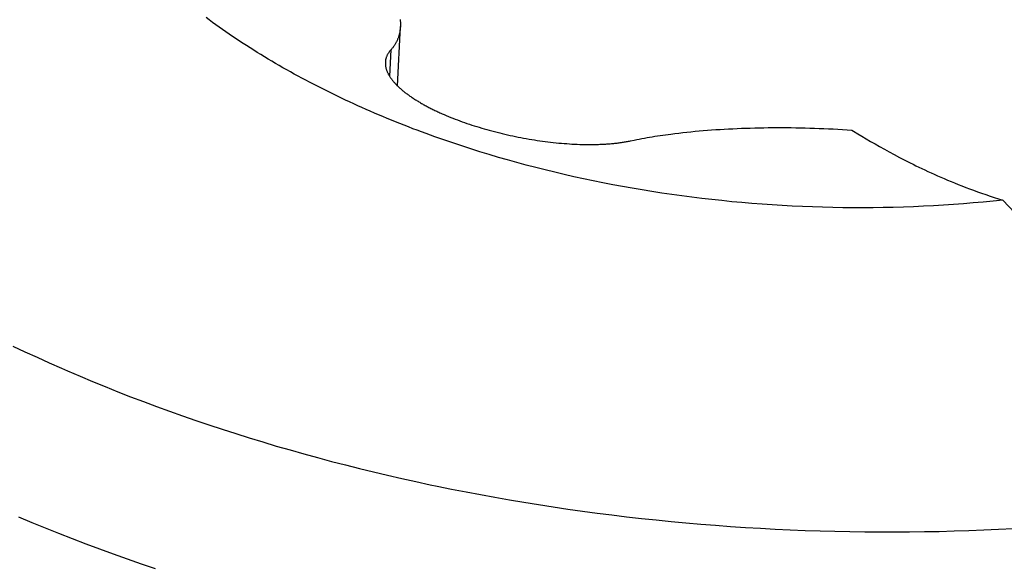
# Model space of a CAD drawing. Extents: x 0 to 841, y 0 to 594.
# Tile 82 of 135: x 765.762 to 766.033, y 138.413 to 138.564. Entities that reach past the tile are written whole.
import ezdxf

# ---------------------------------------------------------------- set-up
doc = ezdxf.new("R2010")
doc.units = 0
doc.header["$LTSCALE"] = 46.255
doc.layers.add('DATUM_AXIS', color=7, linetype='CONTINUOUS')

msp = doc.modelspace()

# ---------------------------------------------------------------- linework, layer by layer
at = {"layer": 'DATUM_AXIS', "color": 7, "linetype": 'CONTINUOUS'}
for p, q in [((765.866, 138.54574), (765.86677, 138.56208)), ((765.86412, 138.55565), (765.86377, 138.54844)), ((765.87883, 138.53785), (765.87942, 138.53759)), ((765.87942, 138.53759), (765.88003, 138.53734)), ((765.88003, 138.53734), (765.88064, 138.53709)), ((765.88064, 138.53709), (765.88126, 138.53684)), ((765.88126, 138.53684), (765.88188, 138.5366)), ((765.88188, 138.5366), (765.88251, 138.53636)), ((765.88251, 138.53636), (765.88315, 138.53612)), ((765.88315, 138.53612), (765.8838, 138.53589)), ((765.8838, 138.53589), (765.88445, 138.53565)), ((765.88445, 138.53565), (765.8851, 138.53543)), ((765.8851, 138.53543), (765.88577, 138.5352)), ((765.88577, 138.5352), (765.88644, 138.53498)), ((765.88644, 138.53498), (765.88711, 138.53476)), ((765.88711, 138.53476), (765.88779, 138.53455)), ((765.88779, 138.53455), (765.88848, 138.53434)), ((765.88848, 138.53434), (765.88917, 138.53413)), ((765.88917, 138.53413), (765.88986, 138.53393)), ((765.88986, 138.53393), (765.89056, 138.53373)), ((765.89056, 138.53373), (765.89127, 138.53353)), ((765.89127, 138.53353), (765.89198, 138.53334)), ((765.9502, 138.53344), (765.95135, 138.53353)), ((765.95135, 138.53353), (765.9525, 138.53362)), ((765.9525, 138.53362), (765.95365, 138.5337)), ((765.95365, 138.5337), (765.95482, 138.53377)), ((765.95482, 138.53377), (765.95599, 138.53385)), ((765.95599, 138.53385), (765.95716, 138.53391)), ((765.95716, 138.53391), (765.95835, 138.53397)), ((765.95835, 138.53397), (765.95954, 138.53402)), ((765.95954, 138.53402), (765.96074, 138.53407)), ((765.96074, 138.53407), (765.96195, 138.53412)), ((765.96195, 138.53412), (765.96317, 138.53415)), ((765.96317, 138.53415), (765.96439, 138.53419)), ((765.96439, 138.53419), (765.96563, 138.53421)), ((765.96563, 138.53421), (765.96687, 138.53424)), ((765.96687, 138.53424), (765.96811, 138.53425)), ((765.96811, 138.53425), (765.96936, 138.53426)), ((765.96936, 138.53426), (765.97062, 138.53427)), ((765.97062, 138.53427), (765.97189, 138.53427)), ((765.97189, 138.53427), (765.97316, 138.53426)), ((765.97316, 138.53426), (765.97443, 138.53425)), ((765.97443, 138.53425), (765.97571, 138.53423)), ((765.97571, 138.53423), (765.97699, 138.53421)), ((765.97699, 138.53421), (765.97828, 138.53418)), ((765.97828, 138.53418), (765.97956, 138.53415)), ((765.97956, 138.53415), (765.98085, 138.53411)), ((765.98085, 138.53411), (765.98214, 138.53406)), ((765.98214, 138.53406), (765.98342, 138.53401)), ((765.98342, 138.53401), (765.98471, 138.53395)), ((765.98471, 138.53395), (765.98599, 138.53389)), ((765.98599, 138.53389), (765.98727, 138.53382)), ((765.98727, 138.53382), (765.98855, 138.53375)), ((765.98855, 138.53375), (765.98982, 138.53367)), ((765.98982, 138.53367), (765.99109, 138.53358)), ((765.88118, 138.53003), (765.87872, 138.53087)), ((765.89198, 138.53334), (765.89269, 138.53315)), ((765.89269, 138.53315), (765.8934, 138.53297)), ((765.8934, 138.53297), (765.89412, 138.53279)), ((765.89412, 138.53279), (765.89485, 138.53261)), ((765.89485, 138.53261), (765.89557, 138.53244)), ((765.89557, 138.53244), (765.8963, 138.53227)), ((765.8963, 138.53227), (765.89703, 138.53211)), ((765.89703, 138.53211), (765.89777, 138.53195)), ((765.89777, 138.53195), (765.8985, 138.5318)), ((765.8985, 138.5318), (765.89924, 138.53165)), ((765.89924, 138.53165), (765.89998, 138.53151)), ((765.89998, 138.53151), (765.90072, 138.53137)), ((765.90072, 138.53137), (765.90146, 138.53123)), ((765.90146, 138.53123), (765.90221, 138.5311)), ((765.90221, 138.5311), (765.90295, 138.53098)), ((765.90295, 138.53098), (765.9037, 138.53086)), ((765.9037, 138.53086), (765.90444, 138.53074)), ((765.93018, 138.53062), (765.93115, 138.53082)), ((765.93115, 138.53082), (765.93186, 138.53097)), ((765.93186, 138.53097), (765.93257, 138.53111)), ((765.93257, 138.53111), (765.93329, 138.53124)), ((765.93329, 138.53124), (765.934, 138.53137)), ((765.934, 138.53137), (765.93472, 138.5315)), ((765.93472, 138.5315), (765.93544, 138.53163)), ((765.93544, 138.53163), (765.93616, 138.53175)), ((765.93616, 138.53175), (765.93689, 138.53186)), ((765.93689, 138.53186), (765.93761, 138.53198)), ((765.93761, 138.53198), (765.93834, 138.53209)), ((765.93834, 138.53209), (765.93906, 138.53219)), ((765.93906, 138.53219), (765.93979, 138.5323)), ((765.93979, 138.5323), (765.94052, 138.5324)), ((765.94052, 138.5324), (765.94125, 138.53249)), ((765.94125, 138.53249), (765.94236, 138.53263)), ((765.94236, 138.53263), (765.94346, 138.53277)), ((765.94346, 138.53277), (765.94457, 138.53289)), ((765.94457, 138.53289), (765.94569, 138.53301)), ((765.94569, 138.53301), (765.94681, 138.53313)), ((765.94681, 138.53313), (765.94793, 138.53324)), ((765.94793, 138.53324), (765.94907, 138.53334)), ((765.94907, 138.53334), (765.9502, 138.53344)), ((765.99275, 138.53256), (765.9939, 138.53187)), ((765.9939, 138.53187), (765.99507, 138.53117)), ((765.99507, 138.53117), (765.99628, 138.53046)), ((765.88366, 138.5292), (765.88118, 138.53003)), ((765.88616, 138.52839), (765.88366, 138.5292)), ((765.88868, 138.5276), (765.88616, 138.52839)), ((765.90444, 138.53074), (765.90519, 138.53063)), ((765.90519, 138.53063), (765.90593, 138.53053)), ((765.90593, 138.53053), (765.90668, 138.53043)), ((765.90668, 138.53043), (765.90742, 138.53034)), ((765.90742, 138.53034), (765.90816, 138.53025)), ((765.90816, 138.53025), (765.9089, 138.53017)), ((765.9089, 138.53017), (765.90964, 138.53009)), ((765.90964, 138.53009), (765.91038, 138.53002)), ((765.91038, 138.53002), (765.91112, 138.52995)), ((765.91112, 138.52995), (765.91185, 138.52989)), ((765.91185, 138.52989), (765.91258, 138.52984)), ((765.91258, 138.52984), (765.91331, 138.52979)), ((765.91331, 138.52979), (765.91403, 138.52974)), ((765.91403, 138.52974), (765.91475, 138.5297)), ((765.91475, 138.5297), (765.91547, 138.52967)), ((765.91547, 138.52967), (765.91618, 138.52965)), ((765.91618, 138.52965), (765.91689, 138.52963)), ((765.91689, 138.52963), (765.91759, 138.52961)), ((765.91759, 138.52961), (765.91829, 138.52961)), ((765.91829, 138.52961), (765.91898, 138.5296)), ((765.99628, 138.53046), (765.99752, 138.52975)), ((765.99752, 138.52975), (765.99879, 138.52903)), ((765.99879, 138.52903), (766.00009, 138.5283)), ((766.00009, 138.5283), (766.00143, 138.52756)), ((765.8912, 138.52683), (765.88868, 138.5276)), ((765.89375, 138.52607), (765.8912, 138.52683)), ((765.89631, 138.52534), (765.89375, 138.52607)), ((766.00143, 138.52756), (766.00282, 138.52682)), ((766.00282, 138.52682), (766.00424, 138.52607)), ((766.00424, 138.52607), (766.00571, 138.52531)), ((765.89888, 138.52462), (765.89631, 138.52534)), ((765.90146, 138.52392), (765.89888, 138.52462)), ((765.90406, 138.52325), (765.90146, 138.52392)), ((765.90667, 138.52259), (765.90406, 138.52325)), ((765.90929, 138.52195), (765.90667, 138.52259)), ((765.91192, 138.52133), (765.90929, 138.52195)), ((765.91457, 138.52073), (765.91192, 138.52133)), ((765.91723, 138.52015), (765.91457, 138.52073)), ((765.91989, 138.51959), (765.91723, 138.52015)), ((765.92257, 138.51905), (765.91989, 138.51959)), ((765.92525, 138.51853), (765.92257, 138.51905)), ((765.92795, 138.51802), (765.92525, 138.51853)), ((765.93065, 138.51754), (765.92795, 138.51802)), ((765.93336, 138.51708), (765.93065, 138.51754)), ((765.93608, 138.51664), (765.93336, 138.51708)), ((765.93881, 138.51622), (765.93608, 138.51664)), ((765.94155, 138.51582), (765.93881, 138.51622)), ((765.94429, 138.51544), (765.94155, 138.51582)), ((765.94703, 138.51508), (765.94429, 138.51544)), ((765.94978, 138.51474), (765.94703, 138.51508)), ((765.95254, 138.51443), (765.94978, 138.51474)), ((765.9553, 138.51413), (765.95254, 138.51443)), ((765.95807, 138.51385), (765.9553, 138.51413)), ((765.96084, 138.5136), (765.95807, 138.51385)), ((765.96361, 138.51336), (765.96084, 138.5136)), ((765.96639, 138.51315), (765.96361, 138.51336)), ((765.96917, 138.51296), (765.96639, 138.51315)), ((765.97195, 138.51278), (765.96917, 138.51296)), ((765.97474, 138.51263), (765.97195, 138.51278)), ((765.97752, 138.5125), (765.97474, 138.51263)), ((765.9803, 138.51239), (765.97752, 138.5125)), ((765.98309, 138.5123), (765.9803, 138.51239)), ((765.98587, 138.51224), (765.98309, 138.5123)), ((765.98866, 138.51219), (765.98587, 138.51224)), ((765.99144, 138.51216), (765.98866, 138.51219)), ((765.99422, 138.51216), (765.99144, 138.51216)), ((765.997, 138.51218), (765.99422, 138.51216)), ((765.99978, 138.51221), (765.997, 138.51218)), ((766.00256, 138.51227), (765.99978, 138.51221)), ((766.00533, 138.51235), (766.00256, 138.51227)), ((766.00809, 138.51245), (766.00533, 138.51235)), ((766.01086, 138.51257), (766.00809, 138.51245)), ((766.01362, 138.51272), (766.01086, 138.51257)), ((766.01637, 138.51288), (766.01362, 138.51272)), ((766.01912, 138.51306), (766.01637, 138.51288)), ((766.02186, 138.51327), (766.01912, 138.51306)), ((766.0246, 138.5135), (766.02186, 138.51327)), ((766.02733, 138.51374), (766.0246, 138.5135)), ((766.03005, 138.51401), (766.02733, 138.51374)), ((766.03276, 138.5143), (766.03005, 138.51401)), ((766.03276, 138.5143), (766.06709, 138.47762)), ((765.76003, 138.47406), (765.76333, 138.4725)), ((765.76333, 138.4725), (765.76666, 138.47096)), ((765.76666, 138.47096), (765.77002, 138.46944)), ((765.77002, 138.46944), (765.7734, 138.46794)), ((765.77852, 138.46574), (765.78196, 138.4643)), ((765.78196, 138.4643), (765.78543, 138.46288)), ((765.78543, 138.46288), (765.78893, 138.46148)), ((765.78893, 138.46148), (765.79244, 138.46011)), ((765.79244, 138.46011), (765.79599, 138.45876)), ((765.79599, 138.45876), (765.79955, 138.45743)), ((765.79955, 138.45743), (765.80314, 138.45612)), ((765.80314, 138.45612), (765.80675, 138.45484)), ((765.80675, 138.45484), (765.81038, 138.45358)), ((765.81038, 138.45358), (765.81403, 138.45234)), ((765.81403, 138.45234), (765.8177, 138.45113)), ((765.8177, 138.45113), (765.82139, 138.44994)), ((765.82139, 138.44994), (765.82511, 138.44877)), ((765.82511, 138.44877), (765.82884, 138.44763)), ((765.82884, 138.44763), (765.83259, 138.44651)), ((765.83259, 138.44651), (765.83636, 138.44542)), ((765.83636, 138.44542), (765.84015, 138.44435)), ((765.84015, 138.44435), (765.84395, 138.44331)), ((765.84395, 138.44331), (765.84778, 138.44229)), ((765.84778, 138.44229), (765.85161, 138.4413)), ((765.85161, 138.4413), (765.85547, 138.44033)), ((765.85547, 138.44033), (765.85934, 138.43938)), ((765.85934, 138.43938), (765.86323, 138.43847)), ((765.86323, 138.43847), (765.86713, 138.43757)), ((765.86713, 138.43757), (765.87104, 138.4367)), ((765.87104, 138.4367), (765.87497, 138.43586)), ((765.88089, 138.43465), (765.88485, 138.43387)), ((765.88485, 138.43387), (765.88882, 138.43312)), ((765.88882, 138.43312), (765.89281, 138.43239)), ((765.89281, 138.43239), (765.8968, 138.43169)), ((765.8968, 138.43169), (765.90081, 138.43101)), ((765.90081, 138.43101), (765.90482, 138.43037)), ((765.90482, 138.43037), (765.90885, 138.42974)), ((765.90885, 138.42974), (765.91288, 138.42915)), ((765.91288, 138.42915), (765.91693, 138.42858)), ((765.91693, 138.42858), (765.92098, 138.42804)), ((765.92098, 138.42804), (765.92504, 138.42752)), ((765.76153, 138.42697), (765.76519, 138.42545)), ((765.76519, 138.42545), (765.76887, 138.42395)), ((765.92504, 138.42752), (765.9291, 138.42703)), ((765.9291, 138.42703), (765.93318, 138.42657)), ((765.93318, 138.42657), (765.93725, 138.42614)), ((765.93725, 138.42614), (765.94134, 138.42573)), ((765.94134, 138.42573), (765.94543, 138.42535)), ((765.94543, 138.42535), (765.94952, 138.42499)), ((765.94952, 138.42499), (765.95362, 138.42466)), ((765.76887, 138.42395), (765.77258, 138.42247)), ((765.77258, 138.42247), (765.77631, 138.42101)), ((765.95362, 138.42466), (765.95772, 138.42436)), ((765.95772, 138.42436), (765.96182, 138.42409)), ((765.96182, 138.42409), (765.96593, 138.42384)), ((765.96593, 138.42384), (765.97004, 138.42362)), ((765.97004, 138.42362), (765.97415, 138.42343)), ((765.97415, 138.42343), (765.97826, 138.42326)), ((765.97826, 138.42326), (765.98237, 138.42313)), ((765.98237, 138.42313), (765.98648, 138.42302)), ((765.98648, 138.42302), (765.99059, 138.42293)), ((765.99059, 138.42293), (765.9947, 138.42288)), ((765.9947, 138.42288), (765.99881, 138.42285)), ((765.99881, 138.42285), (766.00292, 138.42285)), ((766.00292, 138.42285), (766.00702, 138.42287)), ((766.00702, 138.42287), (766.01112, 138.42292)), ((766.01112, 138.42292), (766.01522, 138.423)), ((766.01522, 138.423), (766.01931, 138.42311)), ((766.01931, 138.42311), (766.0234, 138.42324)), ((766.0234, 138.42324), (766.02748, 138.42341)), ((766.02748, 138.42341), (766.03156, 138.42359)), ((766.03156, 138.42359), (766.03563, 138.42381)), ((765.77631, 138.42101), (765.78007, 138.41958)), ((765.78007, 138.41958), (765.78385, 138.41817)), ((765.78385, 138.41817), (765.78766, 138.41679)), ((765.78766, 138.41679), (765.79149, 138.41543)), ((765.79149, 138.41543), (765.79534, 138.41409)), ((765.79534, 138.41409), (765.79921, 138.41278))]:
    msp.add_line(p, q, dxfattribs=at)
for points in [[(765.87872, 138.53087), (765.87627, 138.53174), (765.87505, 138.53217), (765.87383, 138.53262), (765.87262, 138.53307), (765.87142, 138.53352), (765.87022, 138.53397), (765.86902, 138.53443), (765.86783, 138.5349), (765.86664, 138.53537), (765.86546, 138.53584), (765.86428, 138.53632), (765.86311, 138.5368), (765.86194, 138.53729), (765.86077, 138.53778), (765.85961, 138.53828), (765.85846, 138.53877), (765.85731, 138.53928), (765.85617, 138.53979), (765.85503, 138.5403), (765.8539, 138.54081), (765.85277, 138.54133), (765.85164, 138.54186), (765.85052, 138.54239), (765.84941, 138.54292), (765.8483, 138.54345), (765.8472, 138.54399), (765.8461, 138.54454), (765.84501, 138.54509), (765.84393, 138.54564), (765.84285, 138.5462), (765.84177, 138.54676), (765.8407, 138.54732), (765.83964, 138.54789), (765.83858, 138.54846), (765.83753, 138.54903), (765.83648, 138.54961), (765.83544, 138.55019), (765.83441, 138.55078), (765.83338, 138.55137), (765.83236, 138.55197), (765.83134, 138.55256), (765.83033, 138.55316), (765.82932, 138.55377), (765.82833, 138.55438), (765.82733, 138.55499), (765.82635, 138.5556), (765.82537, 138.55622), (765.82439, 138.55685), (765.82343, 138.55747), (765.82247, 138.5581), (765.82151, 138.55873), (765.82056, 138.55937), (765.81962, 138.56001), (765.81869, 138.56065), (765.81776, 138.5613), (765.81684, 138.56195), (765.81592, 138.5626), (765.81501, 138.56326), (765.81411, 138.56392), (765.81322, 138.56458)], [(765.8667, 138.5641), (765.86672, 138.56392), (765.86674, 138.56373), (765.86675, 138.56355), (765.86676, 138.56337), (765.86677, 138.56318), (765.86678, 138.563), (765.86678, 138.56282), (765.86679, 138.56264), (765.86678, 138.56246), (765.86678, 138.56228), (765.86677, 138.56208)], [(765.86677, 138.56208), (765.86676, 138.56192), (765.86675, 138.56174), (765.86674, 138.56156), (765.86672, 138.56139), (765.8667, 138.56121), (765.86667, 138.56103), (765.86665, 138.56086), (765.86662, 138.56068), (765.86658, 138.56051), (765.86655, 138.56033), (765.86651, 138.56016), (765.86647, 138.55998), (765.86642, 138.55981), (765.86637, 138.55964), (765.86632, 138.55946), (765.86627, 138.55929), (765.86621, 138.55912), (765.86615, 138.55895), (765.86608, 138.55878), (765.86601, 138.55861), (765.86594, 138.55844), (765.86586, 138.55827), (765.86579, 138.5581), (765.8657, 138.55794), (765.86562, 138.55777), (765.86553, 138.5576), (765.86543, 138.55744), (765.86533, 138.55727), (765.86523, 138.55711), (765.86512, 138.55694), (765.86501, 138.55678), (765.8649, 138.55661), (765.86478, 138.55645), (765.86466, 138.55629), (765.86453, 138.55613), (765.8644, 138.55597), (765.86426, 138.55581), (765.86401, 138.55553)], [(765.86401, 138.55553), (765.86391, 138.55542), (765.86381, 138.5553), (765.86372, 138.55518), (765.86363, 138.55505), (765.86354, 138.55493), (765.86346, 138.55481), (765.86338, 138.55468), (765.86331, 138.55456), (765.86324, 138.55443), (765.86317, 138.55431), (765.86311, 138.55418), (765.86305, 138.55405), (765.86299, 138.55392), (765.86294, 138.55379), (765.86289, 138.55366), (765.86285, 138.55353), (765.86281, 138.5534), (765.86277, 138.55327), (765.86274, 138.55313), (765.86271, 138.553), (765.86269, 138.55286), (765.86267, 138.55273), (765.86265, 138.55259), (765.86264, 138.55246), (765.86263, 138.55232), (765.86262, 138.55227)], [(765.86262, 138.55227), (765.86262, 138.55218), (765.86262, 138.55204), (765.86262, 138.5519), (765.86263, 138.55176), (765.86263, 138.55162), (765.86265, 138.55148), (765.86266, 138.55134), (765.86268, 138.5512), (765.86271, 138.55106), (765.86274, 138.55092), (765.86277, 138.55077), (765.8628, 138.55063), (765.86284, 138.55049), (765.86289, 138.55034), (765.86293, 138.5502), (765.86298, 138.55005), (765.86304, 138.54991), (765.86309, 138.54976), (765.86316, 138.54962), (765.86322, 138.54947), (765.86329, 138.54932), (765.86336, 138.54918), (765.86344, 138.54903), (765.86352, 138.54888), (765.8636, 138.54874), (765.86368, 138.54859), (765.86377, 138.54844), (765.86387, 138.54829), (765.86396, 138.54814), (765.86406, 138.548), (765.86417, 138.54785), (765.86428, 138.5477), (765.86439, 138.54755), (765.8645, 138.5474), (765.86462, 138.54725), (765.86474, 138.5471), (765.86486, 138.54695), (765.86499, 138.54681), (765.86512, 138.54666), (765.86525, 138.54651), (765.86539, 138.54636), (765.86553, 138.54621), (765.86567, 138.54606), (765.86582, 138.54591), (765.86597, 138.54576), (765.86612, 138.54561), (765.86628, 138.54546), (765.86644, 138.54531), (765.8666, 138.54517), (765.86677, 138.54502), (765.86694, 138.54487), (765.86711, 138.54472), (765.86729, 138.54457), (765.86746, 138.54442), (765.86764, 138.54428), (765.86783, 138.54413), (765.86801, 138.54398), (765.8682, 138.54383), (765.8684, 138.54369), (765.86859, 138.54354), (765.86879, 138.54339), (765.86899, 138.54325), (765.8692, 138.5431), (765.8694, 138.54295), (765.86961, 138.54281), (765.86983, 138.54266), (765.87004, 138.54252), (765.87026, 138.54237), (765.87048, 138.54223), (765.8707, 138.54209), (765.87093, 138.54194), (765.87116, 138.5418), (765.87139, 138.54166), (765.87162, 138.54151), (765.87186, 138.54137), (765.8721, 138.54123), (765.87234, 138.54109), (765.87258, 138.54095), (765.87283, 138.54081), (765.87308, 138.54067), (765.87333, 138.54053), (765.87358, 138.54039), (765.87384, 138.54025), (765.8741, 138.54011), (765.87436, 138.53997), (765.87462, 138.53984), (765.87489, 138.5397), (765.87515, 138.53956), (765.87542, 138.53943), (765.8757, 138.53929), (765.87597, 138.53916), (765.87625, 138.53902), (765.87652, 138.53889), (765.8768, 138.53876), (765.87709, 138.53863), (765.87737, 138.53849), (765.87766, 138.53836), (765.87795, 138.53823), (765.87824, 138.5381), (765.87883, 138.53785)], [(765.99109, 138.53358), (765.99164, 138.53324), (765.99275, 138.53256)], [(765.91898, 138.5296), (765.91932, 138.5296), (765.91967, 138.52961), (765.92001, 138.52961), (765.92035, 138.52962), (765.92068, 138.52963), (765.92102, 138.52963), (765.92136, 138.52964), (765.92169, 138.52966), (765.92202, 138.52967), (765.92235, 138.52969), (765.92268, 138.5297), (765.923, 138.52972), (765.92333, 138.52974), (765.92365, 138.52976), (765.92397, 138.52978), (765.92429, 138.52981), (765.9246, 138.52983), (765.92492, 138.52986), (765.92523, 138.52989), (765.92554, 138.52992), (765.92585, 138.52995), (765.92615, 138.52999), (765.92646, 138.53002), (765.92676, 138.53006), (765.92705, 138.5301), (765.92735, 138.53014), (765.92764, 138.53018), (765.92794, 138.53022), (765.92822, 138.53026), (765.92851, 138.53031), (765.9288, 138.53036), (765.92908, 138.53041), (765.92936, 138.53046), (765.92963, 138.53051), (765.9299, 138.53056), (765.93018, 138.53062)], [(766.00571, 138.52531), (766.00646, 138.52492), (766.00723, 138.52454), (766.00801, 138.52415), (766.0088, 138.52377), (766.0096, 138.52338), (766.01042, 138.52298), (766.01125, 138.52259), (766.01209, 138.5222), (766.01295, 138.5218), (766.01383, 138.5214), (766.01472, 138.52101), (766.01563, 138.52061), (766.01655, 138.52021), (766.0175, 138.51981), (766.01846, 138.5194), (766.01944, 138.519), (766.02044, 138.5186), (766.02146, 138.5182), (766.0225, 138.5178), (766.02356, 138.5174), (766.02464, 138.51699), (766.02575, 138.51659), (766.02688, 138.5162), (766.02804, 138.5158), (766.02921, 138.51541), (766.03039, 138.51503), (766.03157, 138.51466), (766.03276, 138.5143)], [(765.7734, 138.46794), (765.7751, 138.4672), (765.77852, 138.46574)], [(765.87497, 138.43586), (765.87694, 138.43545), (765.88089, 138.43465)]]:
    msp.add_lwpolyline(points, dxfattribs=at)

doc.saveas('drawing.dxf')
